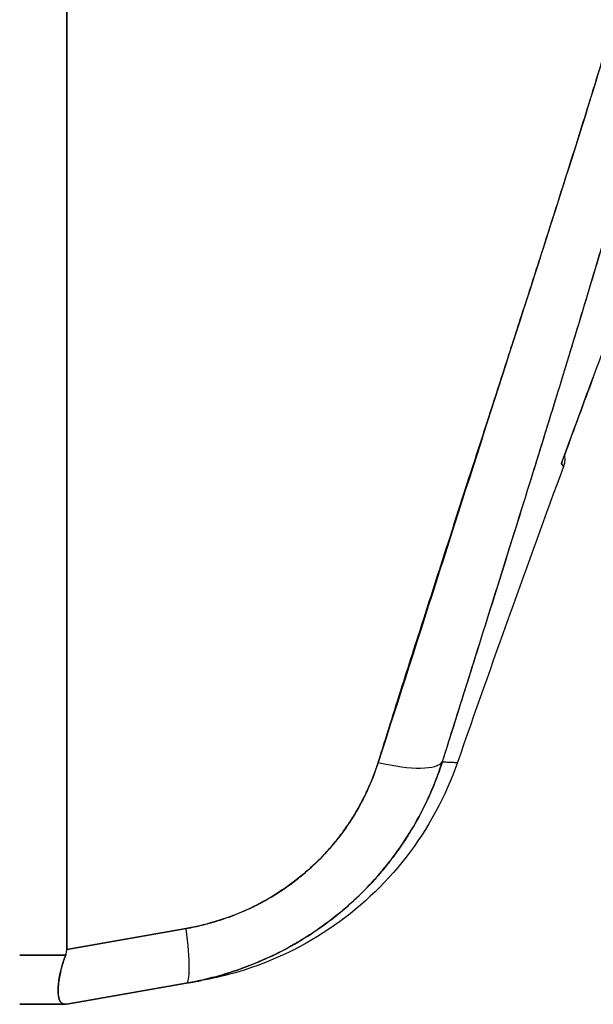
# Model space of a CAD drawing. Extents: x 785 to 1232, y 18 to 306.
# Tile 35 of 232: x 824.913 to 825.457, y 189.442 to 190.375. Entities that reach past the tile are written whole.
import ezdxf

# ---------------------------------------------------------------- set-up
doc = ezdxf.new("R2010")
doc.units = 0
doc.header["$LTSCALE"] = 4
doc.header["$MEASUREMENT"] = 0
doc.layers.get('0').update_dxf_attribs({"linetype": 'CONTINUOUS'})

msp = doc.modelspace()

# ---------------------------------------------------------------- linework, layer by layer
for p, q in [((824.95765, 190.89823), (824.95765, 189.49384)), ((824.95765, 189.49384), (824.95765, 190.89823)), ((825.39405, 190.11112), (825.39397, 190.11122)), ((825.07083, 189.51379), (824.95765, 189.49384)), ((824.95765, 189.49384), (825.07083, 189.51379)), ((824.913, 189.48856), (824.95658, 189.48856)), ((824.95658, 189.48856), (824.913, 189.48856)), ((824.95765, 189.44191), (825.07083, 189.46186)), ((825.07083, 189.46186), (824.95765, 189.44191)), ((824.913, 189.44191), (824.95658, 189.44191)), ((824.95658, 189.44191), (824.913, 189.44191))]:
    msp.add_line(p, q)
msp.add_arc((840.20262, 184.49956), 15.74803, 159.744338, 160.828589)
for centre, major_axis, ratio, start_param, end_param in [((825.23912, 189.69686), (0.07511, -0.02363), 0.267678, 4.978789, 6.209704), ((825.23912, 189.69686), (0.07511, -0.02363), 0.267683, 4.978795, 6.209706), ((825.05715, 189.53941), (0.01367, -0.07754), 0.122276, 6.283185, 7.495831), ((825.05715, 189.53941), (0.01367, -0.07754), 0.122276, 0, 1.212646)]:
    msp.add_ellipse(centre, major_axis=major_axis, ratio=ratio, start_param=start_param, end_param=end_param)
for points, knots in [([(825.60374, 190.91759), (825.59198, 190.83381), (825.57523, 190.74496), (825.5528, 190.65099), (825.53036, 190.55702), (825.50225, 190.45794), (825.47052, 190.35388), (825.43879, 190.24982), (825.40344, 190.14079), (825.36688, 190.02699), (825.33032, 189.91319), (825.29257, 189.79464), (825.2528, 189.67125)], [0, 0, 0, 0, 0.25, 0.25, 0.25, 0.5, 0.5, 0.5, 0.75, 0.75, 0.75, 1, 1, 1, 1]), ([(825.2528, 189.67125), (825.2604, 189.69543), (825.26804, 189.71961), (825.27571, 189.74377), (825.283, 189.7667), (825.29031, 189.78962), (825.29765, 189.81253), (825.30465, 189.83437), (825.31167, 189.8562), (825.3187, 189.87803), (825.32542, 189.89887), (825.33215, 189.91971), (825.33889, 189.94054), (825.34534, 189.96047), (825.35179, 189.9804), (825.35824, 190.00032), (825.36442, 190.01941), (825.3706, 190.0385), (825.37677, 190.05759), (825.3827, 190.07592), (825.38862, 190.09425), (825.39452, 190.11258), (825.4002, 190.13021), (825.40586, 190.14784), (825.41151, 190.16548), (825.41694, 190.18247), (825.42236, 190.19946), (825.42775, 190.21646), (825.43296, 190.23287), (825.43813, 190.24929), (825.44328, 190.26571), (825.44595, 190.27423), (825.44861, 190.28275), (825.45126, 190.29127), (825.45355, 190.29863), (825.45584, 190.306), (825.45811, 190.31338), (825.46287, 190.32878), (825.46759, 190.34419), (825.47226, 190.3596), (825.4768, 190.37457), (825.4813, 190.38954), (825.48575, 190.40452), (825.49008, 190.4191), (825.49436, 190.43368), (825.49858, 190.44827), (825.5027, 190.46249), (825.50677, 190.47672), (825.51078, 190.49095), (825.5147, 190.50486), (825.51856, 190.51877), (825.52235, 190.5327), (825.52606, 190.54632), (825.52972, 190.55995), (825.5333, 190.57359), (825.53681, 190.58697), (825.54026, 190.60035), (825.54363, 190.61375), (825.54694, 190.6269), (825.55018, 190.64007), (825.55334, 190.65324), (825.55645, 190.66621), (825.55949, 190.67919), (825.56244, 190.69217), (825.56535, 190.70497), (825.56817, 190.71778), (825.57091, 190.73061), (825.57362, 190.74326), (825.57624, 190.75593), (825.57876, 190.76861), (825.58126, 190.78115), (825.58367, 190.7937), (825.58598, 190.80627), (825.58827, 190.8187), (825.59046, 190.83115), (825.59255, 190.84361), (825.59463, 190.85597), (825.5966, 190.86833), (825.59848, 190.88071), (825.60033, 190.89299), (825.60209, 190.90529), (825.60374, 190.91759)], [0, 0, 0, 0, 0.058373, 0.058373, 0.058373, 0.113771, 0.113771, 0.113771, 0.166588, 0.166588, 0.166588, 0.217025, 0.217025, 0.217025, 0.265271, 0.265271, 0.265271, 0.311506, 0.311506, 0.311506, 0.355892, 0.355892, 0.355892, 0.398581, 0.398581, 0.398581, 0.439711, 0.439711, 0.439711, 0.479413, 0.479413, 0.479413, 0.5, 0.5, 0.5, 0.517807, 0.517807, 0.517807, 0.555021, 0.555021, 0.555021, 0.59116, 0.59116, 0.59116, 0.62632, 0.62632, 0.62632, 0.660593, 0.660593, 0.660593, 0.694065, 0.694065, 0.694065, 0.726815, 0.726815, 0.726815, 0.75892, 0.75892, 0.75892, 0.79045, 0.79045, 0.79045, 0.821471, 0.821471, 0.821471, 0.852043, 0.852043, 0.852043, 0.882223, 0.882223, 0.882223, 0.912065, 0.912065, 0.912065, 0.941613, 0.941613, 0.941613, 0.970914, 0.970914, 0.970914, 1, 1, 1, 1]), ([(825.62887, 190.92196), (825.62608, 190.88644), (825.62238, 190.85115), (825.61778, 190.81562), (825.61318, 190.7801), (825.60768, 190.74434), (825.60131, 190.70793), (825.59494, 190.67153), (825.5877, 190.63447), (825.57955, 190.59634), (825.5714, 190.55821), (825.56234, 190.519), (825.55231, 190.47823), (825.54228, 190.43747), (825.53128, 190.39516), (825.5192, 190.35075), (825.50712, 190.30634), (825.49396, 190.25983), (825.47958, 190.21056), (825.4652, 190.16129), (825.44961, 190.10925), (825.43263, 190.05363), (825.41565, 189.99801), (825.39729, 189.93882), (825.37742, 189.8753), (825.35755, 189.81177), (825.33618, 189.74392), (825.31357, 189.67183)], [0, 0, 0, 0, 0.111111, 0.111111, 0.111111, 0.222222, 0.222222, 0.222222, 0.333333, 0.333333, 0.333333, 0.444444, 0.444444, 0.444444, 0.555556, 0.555556, 0.555556, 0.666667, 0.666667, 0.666667, 0.777778, 0.777778, 0.777778, 0.888889, 0.888889, 0.888889, 1, 1, 1, 1]), ([(825.62887, 190.92196), (825.62793, 190.90977), (825.62685, 190.89744), (825.62565, 190.88497), (825.62447, 190.87268), (825.62315, 190.86026), (825.62172, 190.84771), (825.62029, 190.83532), (825.61875, 190.8228), (825.61708, 190.81015), (825.61542, 190.79764), (825.61365, 190.785), (825.61175, 190.77225), (825.60986, 190.7596), (825.60786, 190.74684), (825.60574, 190.73397), (825.60363, 190.72117), (825.6014, 190.70826), (825.59906, 190.69524), (825.59695, 190.6835), (825.59475, 190.67168), (825.59245, 190.65976), (825.59221, 190.65851), (825.59197, 190.65726), (825.59172, 190.65601), (825.58917, 190.64284), (825.5865, 190.62957), (825.58373, 190.6162), (825.58095, 190.60282), (825.57807, 190.58933), (825.57508, 190.57574), (825.57208, 190.56211), (825.56898, 190.54838), (825.56577, 190.53454), (825.56255, 190.52064), (825.55923, 190.50663), (825.5558, 190.49251), (825.55235, 190.4783), (825.54881, 190.46399), (825.54516, 190.44955), (825.54148, 190.435), (825.53771, 190.42034), (825.53384, 190.40555), (825.53031, 190.39208), (825.5267, 190.37851), (825.52301, 190.36484), (825.52262, 190.36336), (825.52222, 190.36188), (825.52181, 190.3604), (825.51766, 190.34505), (825.51342, 190.32957), (825.50908, 190.31397), (825.50468, 190.29815), (825.50019, 190.2822), (825.49561, 190.26612), (825.49096, 190.24979), (825.48621, 190.23333), (825.48138, 190.21673), (825.47646, 190.19983), (825.47145, 190.1828), (825.46636, 190.16562), (825.46117, 190.14811), (825.45589, 190.13045), (825.45053, 190.11265), (825.44505, 190.09446), (825.43949, 190.07611), (825.43384, 190.05761), (825.43167, 190.05047), (825.42947, 190.0433), (825.42727, 190.03611), (825.42364, 190.02425), (825.41997, 190.01232), (825.41627, 190.00033), (825.41019, 189.98059), (825.40402, 189.96068), (825.39778, 189.94059), (825.39136, 189.91996), (825.38487, 189.89915), (825.37831, 189.87815), (825.37156, 189.85655), (825.36473, 189.83475), (825.35783, 189.81276), (825.35072, 189.7901), (825.34354, 189.76724), (825.33629, 189.74416), (825.32878, 189.72027), (825.32121, 189.69616), (825.31357, 189.67183)], [0, 0, 0, 0, 0.037382, 0.037382, 0.037382, 0.074234, 0.074234, 0.074234, 0.110636, 0.110636, 0.110636, 0.146671, 0.146671, 0.146671, 0.182417, 0.182417, 0.182417, 0.217957, 0.217957, 0.217957, 0.25, 0.25, 0.25, 0.253368, 0.253368, 0.253368, 0.288725, 0.288725, 0.288725, 0.324095, 0.324095, 0.324095, 0.359547, 0.359547, 0.359547, 0.39515, 0.39515, 0.39515, 0.430974, 0.430974, 0.430974, 0.467089, 0.467089, 0.467089, 0.5, 0.5, 0.5, 0.503564, 0.503564, 0.503564, 0.540473, 0.540473, 0.540473, 0.577897, 0.577897, 0.577897, 0.615918, 0.615918, 0.615918, 0.654622, 0.654622, 0.654622, 0.694093, 0.694093, 0.694093, 0.734423, 0.734423, 0.734423, 0.75, 0.75, 0.75, 0.775706, 0.775706, 0.775706, 0.818036, 0.818036, 0.818036, 0.861515, 0.861515, 0.861515, 0.906243, 0.906243, 0.906243, 0.952322, 0.952322, 0.952322, 1, 1, 1, 1]), ([(825.42651, 189.95456), (825.45182, 190.0237), (825.47674, 190.09043), (825.50117, 190.15472), (825.5256, 190.219), (825.54953, 190.28083), (825.57292, 190.34041), (825.59631, 190.39998), (825.61915, 190.45729), (825.64134, 190.51228)], [0, 0, 0, 0, 0.333333, 0.333333, 0.333333, 0.666667, 0.666667, 0.666667, 1, 1, 1, 1]), ([(825.42651, 189.95456), (825.42785, 189.95266), (825.42851, 189.9517), (825.42851, 189.95171), (825.4285, 189.95172), (825.42783, 189.95268), (825.42651, 189.95456)], [0, 0, 0, 0, 0.502733, 0.502733, 0.502733, 1, 1, 1, 1]), ([(825.42651, 189.95456), (825.42739, 189.95328), (825.42798, 189.95243), (825.42827, 189.952), (825.42857, 189.95157), (825.42857, 189.95157), (825.42827, 189.952), (825.42798, 189.95243), (825.42739, 189.95328), (825.42651, 189.95456)], [0.00002, 0.00002, 0.00002, 0.00002, 0.3333333, 0.3333333, 0.3333333, 0.6666667, 0.6666667, 0.6666667, 1, 1, 1, 1]), ([(825.42934, 189.96228), (825.42974, 189.96024), (825.42982, 189.95811), (825.42938, 189.95458), (825.42902, 189.95311), (825.42851, 189.95171)], [0.02082945, 0.02082945, 0.02082945, 0.02082945, 0.03662332, 0.03662332, 0.04797543, 0.04797543, 0.04797543, 0.04797543]), ([(825.31357, 189.67183), (825.31283, 189.6695), (825.31206, 189.66719), (825.31126, 189.66488), (825.3092, 189.65893), (825.30696, 189.65305), (825.30455, 189.64726), (825.30213, 189.64147), (825.29954, 189.63575), (825.29678, 189.63014), (825.29512, 189.62674), (825.29339, 189.62339), (825.2916, 189.62007), (825.29043, 189.61789), (825.28923, 189.61572), (825.28801, 189.61357), (825.28491, 189.60815), (825.28166, 189.60283), (825.27825, 189.59761), (825.27484, 189.5924), (825.27127, 189.5873), (825.26755, 189.58231), (825.26534, 189.57934), (825.26307, 189.5764), (825.26075, 189.57352), (825.25917, 189.57156), (825.25758, 189.56962), (825.25595, 189.5677), (825.25194, 189.56295), (825.24779, 189.55832), (825.24349, 189.55382), (825.2392, 189.54932), (825.23477, 189.54495), (825.23021, 189.54072), (825.22754, 189.53824), (825.22482, 189.53581), (825.22206, 189.53342), (825.22011, 189.53173), (825.21814, 189.53007), (825.21614, 189.52844), (825.21133, 189.52448), (825.20639, 189.52067), (825.20134, 189.51701), (825.19629, 189.51334), (825.19112, 189.50983), (825.18585, 189.50647), (825.18283, 189.50454), (825.17976, 189.50267), (825.17667, 189.50084), (825.17438, 189.49949), (825.17207, 189.49817), (825.16974, 189.49687), (825.16427, 189.49384), (825.1587, 189.49096), (825.15304, 189.48824), (825.14738, 189.48553), (825.14163, 189.48298), (825.1358, 189.4806), (825.13249, 189.47925), (825.12916, 189.47795), (825.12581, 189.47672), (825.12324, 189.47577), (825.12065, 189.47485), (825.11805, 189.47397), (825.11206, 189.47193), (825.106, 189.47007), (825.09987, 189.46839), (825.09374, 189.46671), (825.08755, 189.46521), (825.08131, 189.46389), (825.07783, 189.46316), (825.07434, 189.46248), (825.07083, 189.46186)], [0, 0, 0, 0, 0.021607, 0.021607, 0.021607, 0.077357, 0.077357, 0.077357, 0.133054, 0.133054, 0.133054, 0.166667, 0.166667, 0.166667, 0.188734, 0.188734, 0.188734, 0.244434, 0.244434, 0.244434, 0.300147, 0.300147, 0.300147, 0.333333, 0.333333, 0.333333, 0.355862, 0.355862, 0.355862, 0.411578, 0.411578, 0.411578, 0.467311, 0.467311, 0.467311, 0.5, 0.5, 0.5, 0.523075, 0.523075, 0.523075, 0.57886, 0.57886, 0.57886, 0.634636, 0.634636, 0.634636, 0.666667, 0.666667, 0.666667, 0.69037, 0.69037, 0.69037, 0.746068, 0.746068, 0.746068, 0.801783, 0.801783, 0.801783, 0.833333, 0.833333, 0.833333, 0.85749, 0.85749, 0.85749, 0.913181, 0.913181, 0.913181, 0.968909, 0.968909, 0.968909, 1, 1, 1, 1]), ([(825.07083, 189.46186), (825.08954, 189.46516), (825.10805, 189.47016), (825.12581, 189.47672), (825.14356, 189.48327), (825.16056, 189.49135), (825.17667, 189.50084), (825.19278, 189.51034), (825.20798, 189.52125), (825.22206, 189.53342), (825.23615, 189.5456), (825.24911, 189.55903), (825.26075, 189.57352), (825.2724, 189.58802), (825.28273, 189.60358), (825.29161, 189.62007), (825.30048, 189.63656), (825.30788, 189.65399), (825.31357, 189.67183)], [0, 0, 0, 0, 0.166667, 0.166667, 0.166667, 0.333333, 0.333333, 0.333333, 0.5, 0.5, 0.5, 0.666667, 0.666667, 0.666667, 0.833333, 0.833333, 0.833333, 1, 1, 1, 1]), ([(825.2528, 189.67125), (825.2475, 189.65476), (825.24069, 189.63933), (825.23224, 189.62487), (825.22379, 189.61041), (825.21371, 189.59692), (825.20233, 189.5847), (825.19096, 189.57249), (825.1783, 189.56156), (825.16452, 189.55206), (825.15074, 189.54255), (825.13584, 189.53447), (825.12019, 189.52806), (825.10454, 189.52166), (825.08812, 189.51693), (825.07083, 189.51379)], [0, 0, 0, 0, 0.2, 0.2, 0.2, 0.4, 0.4, 0.4, 0.6, 0.6, 0.6, 0.8, 0.8, 0.8, 1, 1, 1, 1]), ([(825.07083, 189.51379), (825.07347, 189.51426), (825.0761, 189.51477), (825.07872, 189.51532), (825.08341, 189.51631), (825.08807, 189.51743), (825.09269, 189.5187), (825.09729, 189.51996), (825.10185, 189.52136), (825.10637, 189.52289), (825.11086, 189.52442), (825.11532, 189.52608), (825.11971, 189.52787), (825.12409, 189.52965), (825.12841, 189.53157), (825.13267, 189.53361), (825.13692, 189.53564), (825.1411, 189.5378), (825.14522, 189.54009), (825.14932, 189.54237), (825.15336, 189.54477), (825.15732, 189.54729), (825.16127, 189.54981), (825.16515, 189.55244), (825.16894, 189.55519), (825.17273, 189.55794), (825.17643, 189.5608), (825.18004, 189.56376), (825.18162, 189.56505), (825.18317, 189.56636), (825.1847, 189.56769), (825.1867, 189.56942), (825.18866, 189.57118), (825.19059, 189.57297), (825.19401, 189.57615), (825.19733, 189.57942), (825.20054, 189.58279), (825.20376, 189.58617), (825.20687, 189.58964), (825.20987, 189.5932), (825.21287, 189.59676), (825.21576, 189.60042), (825.21854, 189.60415), (825.22132, 189.6079), (825.22399, 189.61173), (825.22653, 189.61563), (825.22908, 189.61954), (825.23151, 189.62353), (825.23381, 189.62759), (825.23612, 189.63166), (825.2383, 189.63581), (825.24035, 189.64), (825.2424, 189.64423), (825.24433, 189.64851), (825.24612, 189.65284), (825.24791, 189.65719), (825.24957, 189.6616), (825.25109, 189.66604), (825.25168, 189.66777), (825.25225, 189.66951), (825.2528, 189.67125)], [0, 0, 0, 0, 0.031589, 0.031589, 0.031589, 0.087981, 0.087981, 0.087981, 0.14403, 0.14403, 0.14403, 0.199779, 0.199779, 0.199779, 0.255256, 0.255256, 0.255256, 0.310513, 0.310513, 0.310513, 0.36568, 0.36568, 0.36568, 0.420831, 0.420831, 0.420831, 0.475991, 0.475991, 0.475991, 0.5, 0.5, 0.5, 0.531175, 0.531175, 0.531175, 0.586356, 0.586356, 0.586356, 0.641598, 0.641598, 0.641598, 0.696973, 0.696973, 0.696973, 0.752544, 0.752544, 0.752544, 0.808363, 0.808363, 0.808363, 0.864488, 0.864488, 0.864488, 0.920979, 0.920979, 0.920979, 0.977864, 0.977864, 0.977864, 1, 1, 1, 1]), ([(825.32797, 189.67114), (825.31679, 189.63899), (825.30012, 189.60829), (825.25874, 189.555), (825.23367, 189.53161), (825.17813, 189.49436), (825.14695, 189.48003), (825.10499, 189.46838), (825.0951, 189.46614), (825.08517, 189.46439)], [0.0000327, 0.0000327, 0.0000327, 0.0000327, 0.2593885, 0.2593885, 0.5141368, 0.5141368, 0.7690513, 0.7690513, 0.8460014, 0.8460014, 0.8460014, 0.8460014]), ([(825.31357, 189.67183), (825.31834, 189.67158), (825.32193, 189.67143), (825.32434, 189.67132), (825.32675, 189.67121), (825.32797, 189.67114), (825.32797, 189.67114)], [0, 0, 0, 0, 0.25, 0.25, 0.25, 0.4999959, 0.4999959, 0.4999959, 0.4999959]), ([(825.31357, 189.67183), (825.31599, 189.67171), (825.31812, 189.67161), (825.31994, 189.67152), (825.32292, 189.67138), (825.32507, 189.67128), (825.32639, 189.67122), (825.32664, 189.67121), (825.32686, 189.6712), (825.32704, 189.67119), (825.32767, 189.67116), (825.32798, 189.67115), (825.32798, 189.67115)], [0, 0, 0, 0, 0.1263134, 0.1263134, 0.1263134, 0.3333333, 0.3333333, 0.3333333, 0.3719957, 0.3719957, 0.3719957, 0.5000128, 0.5000128, 0.5000128, 0.5000128]), ([(824.95658, 189.44191), (824.95457, 189.44192), (824.953, 189.44256), (824.95186, 189.44392), (824.95073, 189.44527), (824.95003, 189.44736), (824.94968, 189.45011), (824.94933, 189.45286), (824.94933, 189.45627), (824.94968, 189.46022), (824.95003, 189.46418), (824.95073, 189.46868), (824.95187, 189.47347), (824.953, 189.47826), (824.95457, 189.48333), (824.95658, 189.48856)], [0, 0, 0, 0, 0.2, 0.2, 0.2, 0.4, 0.4, 0.4, 0.6, 0.6, 0.6, 0.8, 0.8, 0.8, 1, 1, 1, 1]), ([(824.95658, 189.48856), (824.95516, 189.48486), (824.95395, 189.48121), (824.95296, 189.47769), (824.95256, 189.47626), (824.95219, 189.47485), (824.95186, 189.47346), (824.9514, 189.4715), (824.95101, 189.46958), (824.95068, 189.46773), (824.95021, 189.46507), (824.94989, 189.46255), (824.94968, 189.46021), (824.94965, 189.45985), (824.94962, 189.45949), (824.9496, 189.45913), (824.94941, 189.45656), (824.94937, 189.45424), (824.94949, 189.4522), (824.94954, 189.45146), (824.9496, 189.45075), (824.94969, 189.45008), (824.94984, 189.4489), (824.95005, 189.44783), (824.95034, 189.4469), (824.95072, 189.44567), (824.95123, 189.44467), (824.95187, 189.4439), (824.95206, 189.44368), (824.95226, 189.44348), (824.95246, 189.4433), (824.95354, 189.44236), (824.95491, 189.44191), (824.95658, 189.44191)], [0, 0, 0, 0, 0.142203, 0.142203, 0.142203, 0.2, 0.2, 0.2, 0.281923, 0.281923, 0.281923, 0.4, 0.4, 0.4, 0.418336, 0.418336, 0.418336, 0.551505, 0.551505, 0.551505, 0.6, 0.6, 0.6, 0.686289, 0.686289, 0.686289, 0.8, 0.8, 0.8, 0.832512, 0.832512, 0.832512, 1, 1, 1, 1]), ([(824.95658, 189.48856), (824.95681, 189.48913), (824.957, 189.4897), (824.95716, 189.49028), (824.95732, 189.49086), (824.95744, 189.49144), (824.95752, 189.49203), (824.9576, 189.49263), (824.95765, 189.49323), (824.95765, 189.49384)], [0, 0, 0, 0, 0.333333, 0.333333, 0.333333, 0.666667, 0.666667, 0.666667, 1, 1, 1, 1]), ([(824.95658, 189.48856), (824.95681, 189.48913), (824.95701, 189.48971), (824.95716, 189.49029), (824.95732, 189.49087), (824.95744, 189.49145), (824.95752, 189.49204), (824.9576, 189.49263), (824.95765, 189.49323), (824.95765, 189.49384)], [0, 0, 0, 0, 0.333333, 0.333333, 0.333333, 0.666667, 0.666667, 0.666667, 1, 1, 1, 1]), ([(824.94942, 189.4547), (824.94942, 189.45558), (824.94945, 189.4565), (824.94949, 189.45745), (824.94954, 189.45835), (824.9496, 189.45928), (824.94969, 189.46025), (824.94975, 189.46094), (824.94982, 189.46164), (824.9499, 189.46236)], [0.4996231, 0.4996231, 0.4996231, 0.4996231, 0.5513401, 0.5513401, 0.5513401, 0.6, 0.6, 0.6, 0.6348007, 0.6348007, 0.6348007, 0.6348007]), ([(825.07083, 189.46186), (825.07721, 189.46299), (825.08147, 189.46374), (825.08359, 189.46411), (825.08466, 189.4643), (825.08519, 189.4644), (825.08519, 189.4644)], [0, 0, 0, 0, 0.3333333, 0.3333333, 0.3333333, 0.4999926, 0.4999926, 0.4999926, 0.4999926]), ([(825.08516, 189.46439), (825.08516, 189.46439), (825.08484, 189.46433), (825.08421, 189.46422), (825.08297, 189.46401), (825.08054, 189.46358), (825.07697, 189.46295), (825.07539, 189.46267), (825.07359, 189.46235), (825.07158, 189.462), (825.07133, 189.46195), (825.07108, 189.46191), (825.07083, 189.46186)], [0.4997594, 0.4997594, 0.4997594, 0.4997594, 0.6274861, 0.6274861, 0.6274861, 0.8763224, 0.8763224, 0.8763224, 0.9865268, 0.9865268, 0.9865268, 1, 1, 1, 1]), ([(824.95765, 189.44191), (824.95765, 189.44191), (824.9576, 189.44191), (824.95752, 189.44191), (824.95744, 189.44191), (824.95732, 189.44191), (824.95716, 189.44191), (824.95701, 189.44191), (824.95681, 189.44191), (824.95658, 189.44191)], [0, 0, 0, 0, 0.333333, 0.333333, 0.333333, 0.666667, 0.666667, 0.666667, 1, 1, 1, 1]), ([(824.95765, 189.44191), (824.95765, 189.44191), (824.9576, 189.44191), (824.95752, 189.44191), (824.95744, 189.44191), (824.95732, 189.44191), (824.95716, 189.44191), (824.95701, 189.44191), (824.95681, 189.44191), (824.95658, 189.44191)], [0, 0, 0, 0, 0.333333, 0.333333, 0.333333, 0.666667, 0.666667, 0.666667, 1, 1, 1, 1])]:
    msp.add_open_spline(points, degree=3, knots=knots)
for points in [[(825.45674, 190.0365), (825.44766, 190.01208), (825.43853, 189.98734), (825.42934, 189.96228)], [(825.42728, 189.95664), (825.42704, 189.95594), (825.42678, 189.95525), (825.42651, 189.95456)], [(825.42651, 189.95456), (825.42679, 189.9552), (825.42703, 189.95584), (825.42722, 189.95649)], [(825.42651, 189.95456), (825.42651, 189.95456), (825.42651, 189.95456), (825.42651, 189.95456)], [(825.42652, 189.95458), (825.42679, 189.95518), (825.42701, 189.9558), (825.42721, 189.95643)], [(824.95174, 189.47294), (824.95143, 189.47161), (824.95116, 189.4703), (824.95092, 189.46902)], [(824.94991, 189.44868), (824.95015, 189.44741), (824.95048, 189.44632), (824.95092, 189.4454)]]:
    msp.add_open_spline(points, degree=3)

doc.saveas('drawing.dxf')
